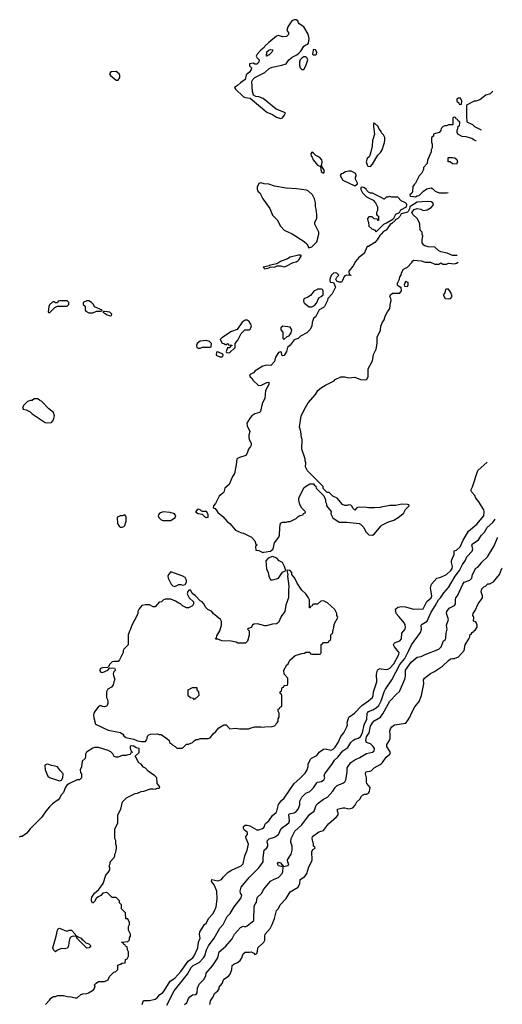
# Model space of a CAD drawing. Header units: inches. Extents: x 2668334 to 2765628, y 828034 to 955234.
# Tile 196 of 218: x 2706304 to 2711239, y 906033 to 916102. Entities that reach past the tile are written whole.
import ezdxf

# ---------------------------------------------------------------- set-up
doc = ezdxf.new("R2010")
doc.units = ezdxf.units.IN
doc.header["$MEASUREMENT"] = 0
for name, color, linetype in [('C7900', 7, 'Continuous'), ('C7901', 7, 'Continuous'), ('C7910', 7, 'Continuous'), ('C7911', 7, 'Continuous')]:
    doc.layers.add(name, color=color, linetype=linetype)

msp = doc.modelspace()

# ---------------------------------------------------------------- linework, layer by layer
at = {"layer": 'C7900', "color": 4}
for points, elevation in [([(2707497, 910000), (2707451, 909909), (2707438, 909870), (2707425, 909850), (2707412, 909810), (2707412, 909710), (2707370, 909666), (2707362, 909650), (2707362, 909630), (2707325, 909555), (2707310, 909538), (2707270, 909539), (2707250, 909534), (2707225, 909510), (2707213, 909487), (2707202, 909478), (2707150, 909474), (2707130, 909466), (2707122, 909450), (2707124, 909444), (2707134, 909430), (2707150, 909425), (2707206, 909450), (2707227, 909473), (2707274, 909470), (2707282, 909450), (2707262, 909430), (2707258, 909410), (2707276, 909350), (2707266, 909330), (2707260, 909300), (2707242, 909278), (2707204, 909256), (2707191, 909230), (2707192, 909170), (2707202, 909150), (2707205, 909130), (2707205, 909110), (2707198, 909090), (2707190, 909082), (2707170, 909075), (2707150, 909078), (2707130, 909088), (2707110, 909078), (2707071, 909029), (2707062, 909010), (2707058, 908990), (2707062, 908962), (2707078, 908898), (2707210, 908838), (2707333, 908813), (2707357, 908797), (2707370, 908778), (2707390, 908761), (2707470, 908743), (2707510, 908727), (2707550, 908721), (2707590, 908722), (2707598, 908730), (2707607, 908753), (2707610, 908774), (2707626, 908790), (2707643, 908797), (2707710, 908798), (2707730, 908791), (2707750, 908791), (2707810, 908752), (2707832, 908730), (2707834, 908710), (2707857, 908697), (2707870, 908682), (2707894, 908670), (2707910, 908654), (2707970, 908654), (2708008, 908692), (2708030, 908692), (2708070, 908712), (2708090, 908732), (2708110, 908742), (2708130, 908742), (2708150, 908751), (2708230, 908751), (2708250, 908758), (2708281, 908799), (2708310, 908823), (2708341, 908859), (2708390, 908891), (2708414, 908890), (2708452, 908852), (2708510, 908858), (2708550, 908851), (2708648, 908852), (2708670, 908862), (2708710, 908871), (2708770, 908871), (2708790, 908866), (2708810, 908871), (2708887, 908873), (2708910, 908882), (2708938, 908910), (2708948, 908930), (2708948, 908952), (2708958, 908970), (2708958, 909010), (2708946, 909030), (2708946, 909050), (2708962, 909058), (2708967, 909073), (2708982, 909078), (2708986, 909090), (2708986, 909190), (2708982, 909202), (2708966, 909210), (2708966, 909230), (2708982, 909238), (2708988, 909272), (2709002, 909278), (2709010, 909294), (2709042, 909298), (2709046, 909310), (2709046, 909370), (2709008, 909410), (2709006, 909450), (2709036, 909504), (2709050, 909514), (2709067, 909553), (2709120, 909600), (2709190, 909622), (2709216, 909624), (2709230, 909634), (2709270, 909634), (2709278, 909618), (2709290, 909614), (2709370, 909614), (2709382, 909618), (2709386, 909630), (2709387, 909713), (2709402, 909718), (2709410, 909734), (2709450, 909734), (2709462, 909738), (2709467, 909753), (2709482, 909758), (2709486, 909770), (2709486, 909810), (2709507, 909833), (2709508, 909870), (2709516, 909884), (2709520, 909920), (2709558, 909990), (2709553, 910000)], 44), ([(2708979, 910000), (2708950, 909938), (2708930, 909924), (2708890, 909921), (2708825, 909905), (2708810, 909904), (2708735, 909925), (2708699, 909921), (2708685, 909910), (2708670, 909886), (2708642, 909878), (2708634, 909870), (2708652, 909852), (2708651, 909809), (2708632, 909748), (2708613, 909727), (2708533, 909727), (2708516, 909736), (2708468, 909748), (2708370, 909749), (2708330, 909766), (2708307, 909767), (2708318, 909782), (2708320, 909800), (2708350, 909854), (2708369, 909910), (2708368, 909948), (2708358, 909970), (2708319, 910000)], 44), ([(2707555, 906030), (2707569, 906071), (2707630, 906071), (2707690, 906087), (2707710, 906098), (2707735, 906130), (2707767, 906153), (2707781, 906170), (2707844, 906270), (2707890, 906299), (2707952, 906370), (2708025, 906475), (2708074, 906510), (2708089, 906530), (2708125, 906610), (2708132, 906668), (2708149, 906710), (2708142, 906750), (2708146, 906774), (2708195, 906850), (2708213, 906867), (2708234, 906910), (2708279, 906960), (2708297, 906990), (2708313, 907030), (2708322, 907110), (2708319, 907190), (2708294, 907254), (2708266, 907290), (2708268, 907310), (2708330, 907296), (2708369, 907311), (2708386, 907334), (2708437, 907383), (2708470, 907406), (2708569, 907451), (2708589, 907471), (2708605, 907550), (2708629, 907610), (2708645, 907670), (2708619, 907730), (2708615, 907750), (2708633, 907770), (2708634, 907790), (2708599, 907819), (2708593, 907830), (2708594, 907850), (2708610, 907866), (2708630, 907866), (2708658, 907858), (2708730, 907818), (2708750, 907818), (2708786, 907830), (2708800, 907840), (2708808, 907850), (2708809, 907870), (2708817, 907883), (2708850, 907911), (2708890, 907965), (2708926, 907994), (2708934, 908010), (2708950, 908076), (2708981, 908119), (2709010, 908141), (2709109, 908291), (2709170, 908341), (2709222, 908398), (2709242, 908430), (2709254, 908466), (2709255, 908490), (2709279, 908541), (2709289, 908551), (2709341, 908579), (2709354, 908590), (2709367, 908613), (2709410, 908641), (2709430, 908645), (2709490, 908631), (2709510, 908642), (2709530, 908664), (2709559, 908710), (2709587, 908773), (2709617, 908810), (2709649, 908870), (2709655, 908890), (2709654, 908910), (2709669, 908971), (2709729, 909011), (2709801, 909090), (2709870, 909136), (2709910, 909172), (2709917, 909190), (2709921, 909230), (2709955, 909330), (2709953, 909410), (2709964, 909450), (2709970, 909458), (2709990, 909466), (2710000, 909465)], 36), ([(2707810, 906025), (2707882, 906170), (2708020, 906340), (2708057, 906410), (2708077, 906430), (2708139, 906461), (2708184, 906510), (2708198, 906530), (2708214, 906590), (2708234, 906630), (2708292, 906710), (2708350, 906811), (2708385, 906850), (2708425, 906930), (2708457, 906963), (2708496, 907030), (2708570, 907122), (2708574, 907150), (2708562, 907170), (2708558, 907190), (2708570, 907232), (2708649, 907331), (2708749, 907430), (2708793, 907490), (2708793, 907530), (2708804, 907610), (2708830, 907632), (2708842, 907650), (2708842, 907670), (2708835, 907690), (2708838, 907710), (2708854, 907726), (2708910, 907742), (2708949, 907770), (2708979, 907830), (2709055, 907890), (2709063, 907910), (2709055, 907970), (2709060, 907980), (2709074, 907986), (2709110, 907991), (2709130, 908004), (2709152, 908030), (2709167, 908073), (2709169, 908111), (2709189, 908150), (2709230, 908191), (2709270, 908211), (2709310, 908247), (2709341, 908299), (2709350, 908305), (2709390, 908311), (2709415, 908330), (2709424, 908350), (2709419, 908370), (2709424, 908390), (2709503, 908497), (2709522, 908530), (2709558, 908562), (2709610, 908627), (2709659, 908661), (2709689, 908710), (2709709, 908730), (2709730, 908744), (2709770, 908754), (2709790, 908771), (2709810, 908811), (2709825, 908890), (2709855, 908950), (2709858, 909010), (2709863, 909017), (2709872, 909028), (2709915, 909045), (2709950, 909065), (2709976, 909090), (2709998, 909130), (2710000, 909138)], 32), ([(2707989, 906030), (2708014, 906050), (2708030, 906092), (2708042, 906110), (2708070, 906131), (2708110, 906134), (2708118, 906150), (2708123, 906197), (2708140, 906240), (2708190, 906292), (2708208, 906328), (2708210, 906352), (2708274, 906426), (2708329, 906510), (2708345, 906570), (2708412, 906628), (2708477, 906703), (2708499, 906750), (2708562, 906818), (2708589, 906831), (2708610, 906826), (2708630, 906836), (2708698, 906890), (2708702, 907030), (2708710, 907054), (2708727, 907073), (2708728, 907108), (2708735, 907130), (2708775, 907165), (2708802, 907210), (2708869, 907291), (2708906, 907314), (2708949, 907331), (2708989, 907371), (2708995, 907390), (2708998, 907438), (2708987, 907447), (2708977, 907443), (2708950, 907449), (2708941, 907470), (2708950, 907486), (2708970, 907481), (2709002, 907442), (2709050, 907454), (2709055, 907470), (2709046, 907486), (2709044, 907510), (2709079, 907570), (2709089, 907610), (2709089, 907650), (2709075, 907690), (2709079, 907730), (2709117, 907803), (2709189, 907870), (2709267, 907973), (2709315, 908010), (2709335, 908070), (2709355, 908090), (2709409, 908130), (2709450, 908151), (2709507, 908213), (2709529, 908250), (2709549, 908270), (2709610, 908295), (2709629, 908310), (2709639, 908330), (2709653, 908407), (2709654, 908450), (2709690, 908505), (2709730, 908535), (2709783, 908557), (2709850, 908598), (2709910, 908611), (2709930, 908625), (2709933, 908650), (2709919, 908670), (2709890, 908697), (2709850, 908709), (2709842, 908730), (2709850, 908770), (2709876, 908810), (2709890, 908876), (2709910, 908911), (2709930, 908931), (2709992, 908968), (2710000, 908980)], 28), ([(2706566, 906030), (2706610, 906074), (2706623, 906097), (2706648, 906112), (2706670, 906112), (2706690, 906122), (2706730, 906125), (2706750, 906125), (2706792, 906112), (2706830, 906111), (2706870, 906098), (2706890, 906098), (2706930, 906132), (2706950, 906142), (2706990, 906145), (2707006, 906150), (2707060, 906180), (2707075, 906210), (2707068, 906232), (2707086, 906250), (2707110, 906265), (2707170, 906266), (2707210, 906282), (2707223, 906317), (2707263, 906357), (2707286, 906370), (2707306, 906390), (2707306, 906434), (2707336, 906444), (2707350, 906454), (2707382, 906458), (2707387, 906493), (2707402, 906498), (2707416, 906524), (2707418, 906570), (2707406, 906590), (2707402, 906622), (2707387, 906627), (2707382, 906642), (2707370, 906646), (2707362, 906662), (2707346, 906670), (2707410, 906674), (2707427, 906693), (2707428, 906712), (2707438, 906730), (2707438, 906750), (2707418, 906790), (2707418, 906830), (2707426, 906850), (2707426, 906870), (2707410, 906906), (2707388, 906908), (2707386, 906970), (2707346, 907010), (2707346, 907050), (2707326, 907070), (2707326, 907090), (2707290, 907126), (2707250, 907126), (2707206, 907170), (2707190, 907178), (2707154, 907170), (2707135, 907145), (2707106, 907134), (2707085, 907115), (2707070, 907086), (2707054, 907070), (2707049, 907069), (2707038, 907090), (2707038, 907110), (2707042, 907130), (2707069, 907171), (2707114, 907206), (2707157, 907270), (2707185, 907355), (2707210, 907382), (2707226, 907410), (2707226, 907430), (2707218, 907450), (2707228, 907470), (2707228, 907490), (2707270, 907534), (2707278, 907550), (2707278, 907570), (2707288, 907590), (2707289, 907611), (2707295, 907625), (2707295, 907650), (2707288, 907672), (2707287, 907707), (2707278, 907730), (2707276, 907824), (2707308, 907890), (2707308, 907970), (2707338, 908030), (2707355, 908105), (2707395, 908145), (2707486, 908190), (2707510, 908192), (2707546, 908210), (2707573, 908213), (2707643, 908237), (2707670, 908238), (2707690, 908232), (2707710, 908242), (2707730, 908242), (2707738, 908250), (2707730, 908266), (2707708, 908290), (2707706, 908350), (2707686, 908370), (2707616, 908416), (2707590, 908448), (2707570, 908458), (2707546, 908490), (2707523, 908503), (2707500, 908540), (2707496, 908556), (2707486, 908570), (2707526, 908610), (2707526, 908650), (2707495, 908655), (2707470, 908674), (2707445, 908675), (2707434, 908670), (2707434, 908650), (2707442, 908622), (2707454, 908610), (2707438, 908602), (2707433, 908587), (2707410, 908586), (2707390, 908578), (2707350, 908578), (2707310, 908562), (2707290, 908562), (2707270, 908569), (2707255, 908595), (2707235, 908615), (2707209, 908629), (2707110, 908659), (2707070, 908659), (2707050, 908654), (2706987, 908613), (2706978, 908590), (2706978, 908570), (2706972, 908548), (2706942, 908518), (2706937, 908463), (2706922, 908430), (2706924, 908404), (2706934, 908390), (2706934, 908350), (2706914, 908330), (2706890, 908328), (2706812, 908290), (2706787, 908273), (2706770, 908248), (2706750, 908198), (2706725, 908170), (2706714, 908146), (2706696, 908124), (2706638, 908082), (2706607, 908053), (2706571, 908009), (2706530, 907948), (2706453, 907867), (2706411, 907829), (2706376, 907784), (2706330, 907749), (2706312, 907748), (2706298, 907742)], 44), ([(2708248, 906030), (2708255, 906070), (2708282, 906110), (2708297, 906143), (2708330, 906172), (2708342, 906190), (2708342, 906210), (2708374, 906246), (2708390, 906291), (2708439, 906321), (2708457, 906343), (2708474, 906390), (2708478, 906430), (2708495, 906445), (2708530, 906461), (2708557, 906483), (2708574, 906510), (2708589, 906550), (2708610, 906565), (2708654, 906566), (2708671, 906571), (2708698, 906558), (2708710, 906542), (2708730, 906554), (2708736, 906576), (2708738, 906610), (2708802, 906670), (2708809, 906690), (2708809, 906730), (2708814, 906750), (2708864, 906810), (2708884, 906850), (2708909, 906910), (2708930, 906994), (2708950, 907014), (2708968, 907050), (2709030, 907114), (2709070, 907182), (2709150, 907231), (2709169, 907270), (2709173, 907310), (2709219, 907341), (2709241, 907370), (2709261, 907439), (2709289, 907490), (2709294, 907510), (2709290, 907594), (2709303, 907617), (2709326, 907630), (2709322, 907642), (2709308, 907650), (2709308, 907670), (2709294, 907730), (2709298, 907750), (2709364, 907796), (2709409, 907811), (2709461, 907879), (2709544, 907950), (2709559, 907970), (2709561, 907990), (2709554, 908010), (2709555, 908030), (2709610, 908043), (2709630, 908043), (2709670, 908033), (2709710, 908044), (2709733, 908070), (2709750, 908105), (2709782, 908130), (2709799, 908161), (2709810, 908172), (2709830, 908182), (2709850, 908182), (2709870, 908192), (2709882, 908210), (2709888, 908250), (2709855, 908290), (2709850, 908306), (2709849, 908350), (2709841, 908390), (2709844, 908410), (2709898, 908422), (2709930, 908451), (2709990, 908486), (2710000, 908494)], 24)]:
    msp.add_lwpolyline(points, dxfattribs=dict(at, elevation=elevation))
at = {"layer": 'C7900', "color": 4, "elevation": 44}
for points in [[(2708090, 909146), (2708082, 909162), (2708050, 909166), (2708027, 909187), (2708026, 909250), (2708070, 909274), (2708114, 909274), (2708114, 909250), (2708132, 909230), (2708134, 909190), (2708113, 909167), (2708098, 909162)], [(2706590, 908488), (2706573, 908487), (2706562, 908478), (2706565, 908430), (2706590, 908365), (2706610, 908351), (2706710, 908318), (2706730, 908325), (2706744, 908350), (2706749, 908390), (2706720, 908420), (2706690, 908462), (2706666, 908470), (2706630, 908474)], [(2706790, 906782), (2706810, 906792), (2706833, 906793), (2706872, 906750), (2706874, 906734), (2706886, 906734), (2706902, 906722), (2706931, 906711), (2706938, 906698), (2706952, 906690), (2706981, 906661), (2707011, 906651), (2707032, 906630), (2707014, 906610), (2706990, 906606), (2706888, 906710), (2706886, 906726), (2706850, 906729), (2706830, 906722), (2706818, 906710), (2706805, 906665), (2706802, 906630), (2706793, 906607), (2706758, 906602), (2706730, 906604), (2706690, 906588), (2706670, 906569), (2706649, 906589), (2706644, 906610), (2706677, 906730), (2706689, 906790), (2706696, 906804), (2706710, 906812), (2706776, 906784)]]:
    msp.add_lwpolyline(points, close=True, dxfattribs=at)
at = {"layer": 'C7901', "color": 4, "elevation": 44}
for points in [[(2709130, 916102), (2709110, 916101), (2709088, 916092), (2709046, 916030), (2709034, 915990), (2709052, 915970), (2709052, 915950), (2709032, 915930), (2708990, 915928), (2708950, 915939), (2708930, 915933), (2708851, 915870), (2708811, 915830), (2708804, 915816), (2708770, 915789), (2708732, 915750), (2708722, 915730), (2708730, 915714), (2708754, 915690), (2708750, 915666), (2708730, 915646), (2708710, 915646), (2708690, 915658), (2708654, 915650), (2708654, 915630), (2708674, 915610), (2708672, 915592), (2708653, 915567), (2708621, 915539), (2708611, 915489), (2708562, 915458), (2708532, 915430), (2708502, 915410), (2708511, 915390), (2708590, 915316), (2708610, 915307), (2708659, 915299), (2708830, 915156), (2708890, 915131), (2708930, 915105), (2708950, 915097), (2708970, 915091), (2708990, 915098), (2709010, 915122), (2709022, 915150), (2708927, 915187), (2708795, 915295), (2708750, 915313), (2708717, 915317), (2708695, 915330), (2708686, 915366), (2708677, 915470), (2708689, 915490), (2708709, 915511), (2708810, 915563), (2708856, 915604), (2708884, 915616), (2708983, 915637), (2709029, 915651), (2709055, 915690), (2709090, 915719), (2709137, 915743), (2709160, 915760), (2709179, 915781), (2709209, 915831), (2709230, 915846), (2709249, 915851), (2709258, 915862), (2709263, 915910), (2709254, 915954), (2709209, 916030), (2709161, 916061), (2709154, 916070), (2709148, 916090)], [(2708830, 915728), (2708826, 915730), (2708830, 915772), (2708850, 915791), (2708870, 915798), (2708890, 915794), (2708892, 915790), (2708882, 915770), (2708850, 915738), (2708842, 915738)], [(2709310, 915798), (2709305, 915790), (2709298, 915750), (2709310, 915741), (2709330, 915741), (2709339, 915750), (2709344, 915770), (2709330, 915795)], [(2709230, 915722), (2709210, 915722), (2709190, 915709), (2709171, 915690), (2709165, 915670), (2709165, 915635), (2709171, 915611), (2709190, 915592), (2709210, 915591), (2709230, 915631), (2709249, 915690), (2709242, 915710)], [(2707290, 915573), (2707234, 915570), (2707222, 915550), (2707232, 915530), (2707290, 915482), (2707310, 915482), (2707328, 915512), (2707329, 915530), (2707322, 915550)], [(2709290, 914746), (2709282, 914730), (2709285, 914710), (2709296, 914696), (2709306, 914670), (2709350, 914616), (2709380, 914600), (2709387, 914550), (2709410, 914532), (2709422, 914550), (2709415, 914570), (2709390, 914606), (2709382, 914602), (2709394, 914626), (2709397, 914650), (2709393, 914670), (2709372, 914692), (2709333, 914713), (2709310, 914738)], [(2709670, 914553), (2709635, 914545), (2709610, 914528), (2709590, 914526), (2709582, 914510), (2709610, 914462), (2709730, 914402), (2709758, 914422), (2709758, 914430), (2709738, 914470), (2709738, 914490), (2709748, 914510), (2709733, 914533), (2709692, 914552)], [(2708770, 914433), (2708750, 914428), (2708731, 914390), (2708731, 914370), (2708738, 914350), (2708758, 914330), (2708791, 914270), (2708861, 914170), (2708890, 914102), (2708937, 914057), (2708971, 913990), (2709010, 913951), (2709090, 913913), (2709214, 913834), (2709241, 913810), (2709254, 913786), (2709254, 913774), (2709270, 913772), (2709290, 913778), (2709344, 913830), (2709362, 913910), (2709362, 913930), (2709322, 914010), (2709322, 914030), (2709342, 914070), (2709342, 914110), (2709336, 914164), (2709328, 914192), (2709328, 914230), (2709318, 914270), (2709298, 914310), (2709258, 914350), (2709238, 914358), (2709133, 914373), (2709030, 914379), (2708910, 914401), (2708850, 914421), (2708805, 914425)], [(2709175, 913695), (2709154, 913694), (2709070, 913672), (2709044, 913656), (2708971, 913630), (2708950, 913614), (2708930, 913606), (2708854, 913590), (2708854, 913586), (2708840, 913580), (2708794, 913570), (2708810, 913554), (2708850, 913565), (2708866, 913570), (2708866, 913574), (2708910, 913572), (2708936, 913584), (2708970, 913585), (2709010, 913576), (2709030, 913581), (2709102, 913618), (2709130, 913625), (2709150, 913638), (2709162, 913650), (2709186, 913690)], [(2709390, 913346), (2709350, 913346), (2709342, 913338), (2709314, 913330), (2709279, 913281), (2709250, 913263), (2709211, 913249), (2709206, 913230), (2709211, 913210), (2709220, 913200), (2709264, 913164), (2709290, 913165), (2709320, 913180), (2709338, 913202), (2709363, 913257), (2709386, 913270), (2709406, 913290), (2709406, 913330), (2709402, 913342)], [(2706790, 913226), (2706710, 913226), (2706698, 913222), (2706690, 913206), (2706670, 913206), (2706658, 913218), (2706644, 913216), (2706610, 913186), (2706602, 913170), (2706594, 913110), (2706610, 913105), (2706662, 913158), (2706690, 913174), (2706790, 913174), (2706806, 913190), (2706806, 913210)], [(2707010, 913228), (2706990, 913228), (2706954, 913210), (2706954, 913190), (2706972, 913172), (2706972, 913130), (2706980, 913120), (2707010, 913106), (2707030, 913103), (2707050, 913106), (2707090, 913122), (2707138, 913122), (2707146, 913130), (2707070, 913166), (2707058, 913190), (2707038, 913210)], [(2707170, 913118), (2707162, 913118), (2707154, 913110), (2707178, 913098), (2707190, 913086), (2707230, 913074), (2707242, 913078), (2707246, 913090), (2707226, 913110)], [(2708630, 913029), (2708610, 913029), (2708578, 913010), (2708526, 912934), (2708470, 912914), (2708372, 912850), (2708354, 912830), (2708373, 912793), (2708392, 912792), (2708410, 912782), (2708418, 912782), (2708430, 912792), (2708438, 912778), (2708473, 912773), (2708473, 912767), (2708458, 912762), (2708453, 912747), (2708430, 912746), (2708414, 912710), (2708418, 912698), (2708450, 912694), (2708506, 912750), (2708506, 912790), (2708536, 912824), (2708567, 912893), (2708606, 912930), (2708650, 912931), (2708662, 912938), (2708669, 912950), (2708674, 912970), (2708669, 912990), (2708650, 913015)], [(2708993, 912967), (2708974, 912950), (2708974, 912930), (2708993, 912907), (2708994, 912850), (2708998, 912838), (2709010, 912834), (2709038, 912862), (2709058, 912870), (2709080, 912900), (2709088, 912930), (2709070, 912958)], [(2708210, 912822), (2708150, 912814), (2708118, 912790), (2708112, 912770), (2708114, 912750), (2708130, 912742), (2708150, 912742), (2708173, 912753), (2708250, 912754), (2708262, 912758), (2708266, 912790), (2708246, 912810)], [(2708330, 912706), (2708318, 912702), (2708314, 912670), (2708350, 912654), (2708370, 912654), (2708382, 912658), (2708386, 912670), (2708382, 912682)], [(2706490, 912226), (2706450, 912226), (2706432, 912208), (2706413, 912207), (2706384, 912196), (2706344, 912156), (2706334, 912130), (2706338, 912118), (2706370, 912112), (2706410, 912092), (2706430, 912072), (2706563, 911983), (2706590, 911978), (2706630, 911982), (2706649, 912010), (2706659, 912050), (2706650, 912086), (2706602, 912122), (2706530, 912198), (2706506, 912210)], [(2707378, 911038), (2707351, 911029), (2707330, 911028), (2707305, 911015), (2707302, 911010), (2707305, 910950), (2707322, 910922), (2707332, 910912), (2707350, 910911), (2707370, 910921), (2707379, 910930), (2707393, 910973), (2707394, 911014), (2707390, 911026)], [(2707771, 911069), (2707742, 911058), (2707731, 911050), (2707723, 911037), (2707721, 911030), (2707726, 911010), (2707750, 910986), (2707770, 910981), (2707850, 910981), (2707895, 911010), (2707902, 911030), (2707888, 911050), (2707842, 911062)], [(2708130, 911095), (2708118, 911090), (2708102, 911070), (2708130, 911051), (2708170, 911046), (2708190, 911025), (2708210, 911011), (2708230, 911014), (2708230, 911038), (2708219, 911070), (2708213, 911073), (2708174, 911074), (2708159, 911079), (2708148, 911090)], [(2708890, 910614), (2708844, 910596), (2708821, 910570), (2708826, 910486), (2708845, 910450), (2708852, 910410), (2708870, 910374), (2708890, 910374), (2708930, 910385), (2708950, 910392), (2708990, 910451), (2709026, 910470), (2709013, 910510), (2708990, 910550), (2708958, 910570), (2708934, 910594)], [(2707850, 910455), (2707827, 910430), (2707819, 910410), (2707823, 910390), (2707851, 910330), (2707870, 910311), (2707890, 910305), (2707930, 910325), (2707950, 910325), (2707970, 910318), (2707995, 910325), (2708009, 910350), (2708009, 910370), (2707997, 910397), (2707973, 910413)]]:
    msp.add_lwpolyline(points, close=True, dxfattribs=at)
for points in [[(2710000, 914957), (2709995, 914970), (2709978, 914990), (2709968, 915010), (2709930, 915046), (2709922, 915038), (2709921, 915010), (2709931, 914930), (2709910, 914866), (2709907, 914810), (2709896, 914750), (2709886, 914714), (2709879, 914701), (2709857, 914683), (2709846, 914650), (2709857, 914617), (2709865, 914605), (2709890, 914601), (2709910, 914625), (2709965, 914715), (2709995, 914745), (2710000, 914755)], [(2710000, 914283), (2709910, 914328), (2709890, 914328), (2709870, 914338), (2709855, 914355), (2709848, 914370), (2709830, 914382), (2709810, 914388), (2709794, 914386), (2709793, 914367), (2709810, 914332), (2709850, 914292), (2709917, 914257), (2709942, 914230), (2709962, 914190), (2709962, 914150), (2709954, 914130), (2709954, 914110), (2709958, 914098), (2709972, 914092), (2709973, 914047), (2709966, 914050), (2709962, 914062), (2709930, 914066), (2709907, 914087), (2709873, 914087), (2709862, 914070), (2709864, 914044), (2709872, 914030), (2709874, 913990), (2709904, 913964), (2709933, 913953), (2709950, 913934), (2710000, 913984)], [(2710000, 913908), (2709986, 913894), (2709961, 913850), (2709936, 913824), (2709870, 913782), (2709858, 913782), (2709825, 913710), (2709771, 913669), (2709738, 913630), (2709715, 913585), (2709671, 913530), (2709674, 913494), (2709686, 913494), (2709693, 913487), (2709650, 913489), (2709630, 913482), (2709618, 913470), (2709606, 913434), (2709597, 913423), (2709590, 913418), (2709570, 913418), (2709547, 913427), (2709538, 913450), (2709546, 913470), (2709566, 913490), (2709546, 913510), (2709530, 913515), (2709514, 913510), (2709490, 913486), (2709474, 913450), (2709474, 913430), (2709478, 913418), (2709513, 913413), (2709532, 913368), (2709500, 913300), (2709454, 913250), (2709452, 913230), (2709422, 913170), (2709410, 913158), (2709365, 913135), (2709332, 913068), (2709310, 913046), (2709293, 913007), (2709292, 912968), (2709271, 912929), (2709240, 912900), (2709174, 912866), (2709150, 912842), (2709110, 912829), (2709070, 912775), (2709042, 912750), (2709032, 912710), (2709010, 912668), (2708990, 912666), (2708986, 912670), (2708982, 912702), (2708970, 912706), (2708950, 912698), (2708921, 912650), (2708910, 912606), (2708873, 912567), (2708830, 912569), (2708790, 912559), (2708712, 912510), (2708694, 912490), (2708654, 912470), (2708662, 912450), (2708677, 912437), (2708690, 912412), (2708744, 912364), (2708770, 912362), (2708830, 912392), (2708850, 912394), (2708852, 912370), (2708818, 912310), (2708811, 912230), (2708783, 912177), (2708766, 912094), (2708756, 912084), (2708709, 912071), (2708679, 912050), (2708659, 912030), (2708625, 911975), (2708631, 911950), (2708658, 911890), (2708646, 911854), (2708646, 911834), (2708651, 911810), (2708671, 911770), (2708671, 911750), (2708664, 911736), (2708642, 911710), (2708630, 911670), (2708615, 911645), (2708550, 911624), (2708525, 911610), (2708519, 911550), (2708499, 911461), (2708481, 911430), (2708445, 911350), (2708403, 911310), (2708391, 911270), (2708381, 911259), (2708343, 911230), (2708305, 911155), (2708285, 911130), (2708282, 911110), (2708302, 911102), (2708321, 911081), (2708330, 911061), (2708380, 911020), (2708425, 910970), (2708451, 910951), (2708510, 910882), (2708573, 910853), (2708592, 910852), (2708674, 910810), (2708710, 910774), (2708718, 910738), (2708732, 910730), (2708718, 910722), (2708714, 910710), (2708718, 910678), (2708750, 910674), (2708790, 910652), (2708802, 910658), (2708870, 910667), (2708895, 910690), (2708908, 910752), (2708955, 910810), (2708962, 910830), (2708964, 910910), (2708970, 910952), (2708990, 910965), (2709030, 910962), (2709050, 910972), (2709070, 910972), (2709130, 911002), (2709150, 911022), (2709170, 911032), (2709202, 911038), (2709207, 911053), (2709222, 911058), (2709226, 911070), (2709190, 911106), (2709170, 911146), (2709158, 911190), (2709158, 911210), (2709210, 911314), (2709226, 911330), (2709270, 911354), (2709310, 911354), (2709318, 911338), (2709333, 911333), (2709334, 911310), (2709413, 911233), (2709432, 911192), (2709432, 911170), (2709442, 911150), (2709442, 911130), (2709490, 911074), (2709485, 911050), (2709507, 911007), (2709570, 910962), (2709650, 910965), (2709774, 910950), (2709790, 910942), (2709822, 910910), (2709844, 910864), (2709873, 910833), (2709910, 910832), (2709930, 910842), (2710000, 910926)], [(2710000, 911117), (2709990, 911115), (2709930, 911109), (2709870, 911109), (2709850, 911114), (2709770, 911118), (2709751, 911109), (2709730, 911086), (2709710, 911106), (2709703, 911123), (2709690, 911138), (2709670, 911142), (2709650, 911135), (2709630, 911135), (2709605, 911145), (2709550, 911208), (2709506, 911230), (2709470, 911266), (2709447, 911267), (2709407, 911307), (2709406, 911330), (2709248, 911490), (2709228, 911528), (2709229, 911570), (2709222, 911590), (2709222, 911610), (2709189, 911709), (2709192, 911810), (2709184, 911830), (2709179, 911890), (2709166, 911934), (2709182, 912050), (2709225, 912135), (2709255, 912185), (2709329, 912270), (2709354, 912310), (2709390, 912341), (2709430, 912366), (2709518, 912410), (2709530, 912422), (2709589, 912451), (2709630, 912451), (2709670, 912441), (2709730, 912445), (2709790, 912423), (2709830, 912418), (2709850, 912422), (2709858, 912430), (2709867, 912453), (2709868, 912530), (2709910, 912614), (2709923, 912677), (2709948, 912732), (2709958, 912790), (2709960, 912860), (2709995, 912925), (2709998, 912970), (2710000, 912975)], [(2709553, 910000), (2709548, 910010), (2709548, 910030), (2709528, 910070), (2709450, 910138), (2709410, 910158), (2709384, 910156), (2709350, 910126), (2709310, 910126), (2709298, 910122), (2709293, 910107), (2709278, 910102), (2709273, 910087), (2709267, 910087), (2709266, 910170), (2709258, 910190), (2709229, 910230), (2709190, 910270), (2709141, 910341), (2709119, 910390), (2709088, 910430), (2709088, 910450), (2709070, 910468), (2709047, 910473), (2709034, 910470), (2709046, 910430), (2709043, 910410), (2709057, 910310), (2709051, 910269), (2709051, 910190), (2709047, 910173), (2709025, 910115), (2709015, 910050), (2708984, 910010), (2708979, 910000)], [(2708319, 910000), (2708286, 910026), (2708268, 910050), (2708228, 910070), (2708208, 910090), (2708188, 910130), (2708170, 910148), (2708150, 910158), (2708102, 910210), (2708075, 910230), (2708063, 910243), (2708050, 910268), (2708033, 910267), (2708024, 910256), (2708018, 910230), (2708025, 910210), (2708038, 910190), (2708082, 910150), (2708082, 910130), (2708071, 910109), (2708030, 910086), (2708010, 910086), (2707970, 910108), (2707949, 910129), (2707930, 910135), (2707897, 910157), (2707850, 910175), (2707830, 910178), (2707790, 910178), (2707774, 910170), (2707754, 910150), (2707730, 910146), (2707690, 910098), (2707670, 910098), (2707630, 910118), (2707590, 910118), (2707554, 910110), (2707524, 910076), (2707512, 910050), (2707512, 910030), (2707497, 910000)]]:
    msp.add_lwpolyline(points, dxfattribs=at)
at = {"layer": 'C7910', "color": 4}
for points, elevation in [([(2710000, 908980), (2710016, 909004), (2710088, 909132), (2710156, 909204), (2710189, 909231), (2710243, 909357), (2710249, 909390), (2710249, 909450), (2710308, 909532), (2710370, 909583), (2710409, 909591), (2710450, 909611), (2710590, 909665), (2710615, 909690), (2710638, 909750), (2710657, 909763), (2710663, 909777), (2710664, 909830), (2710674, 909870), (2710669, 909911), (2710688, 909970), (2710679, 910000)], 28), ([(2710000, 909465), (2710050, 909457), (2710070, 909461), (2710090, 909471), (2710130, 909514), (2710181, 909610), (2710184, 909630), (2710179, 909639), (2710137, 909690), (2710127, 909710), (2710135, 909730), (2710190, 909750), (2710209, 909770), (2710213, 909830), (2710245, 909870), (2710249, 909891), (2710247, 909910), (2710238, 909930), (2710180, 910000)], 36), ([(2710000, 908494), (2710014, 908506), (2710050, 908559), (2710089, 908590), (2710095, 908610), (2710057, 908670), (2710059, 908690), (2710080, 908720), (2710093, 908750), (2710094, 908790), (2710089, 908830), (2710095, 908850), (2710109, 908870), (2710138, 908890), (2710253, 908907), (2710278, 908942), (2710295, 908970), (2710309, 909010), (2710346, 909074), (2710389, 909130), (2710413, 909190), (2710436, 909310), (2710434, 909350), (2710442, 909370), (2710505, 909415), (2710545, 909435), (2710629, 909491), (2710689, 909550), (2710710, 909565), (2710730, 909571), (2710751, 909571), (2710790, 909585), (2710849, 909650), (2710858, 909710), (2710898, 909770), (2710906, 909790), (2710906, 909810), (2710922, 909818), (2710930, 909834), (2710942, 909838), (2710946, 909850), (2710960, 909860), (2710982, 909890), (2710982, 909910), (2710970, 909946), (2710946, 909950), (2710948, 909990), (2710943, 910000)], 24), ([(2710000, 909138), (2710030, 909230), (2710044, 909256), (2710110, 909351), (2710190, 909508), (2710241, 909570), (2710284, 909650), (2710309, 909710), (2710403, 909837), (2710414, 909870), (2710409, 909911), (2710418, 909922), (2710470, 909950), (2710491, 910000)], 32)]:
    msp.add_lwpolyline(points, dxfattribs=dict(at, elevation=elevation))
at = {"layer": 'C7911', "color": 4}
for points, elevation in [([(2711143, 915370), (2711115, 915345), (2711070, 915329), (2711010, 915282), (2710970, 915268), (2710950, 915268), (2710873, 915227), (2710872, 915112), (2710878, 915058), (2710934, 915030), (2710954, 915010), (2711023, 914975)], 44), ([(2710973, 914863), (2710970, 914862), (2710950, 914869), (2710926, 914886), (2710870, 914904), (2710830, 914909), (2710786, 914930), (2710778, 914950), (2710778, 914970), (2710786, 914990), (2710787, 915013), (2710802, 915018), (2710806, 915050), (2710802, 915062), (2710787, 915067), (2710782, 915082), (2710767, 915087), (2710762, 915102), (2710750, 915106), (2710738, 915102), (2710734, 915090), (2710733, 915027), (2710690, 915026), (2710670, 915018), (2710650, 915018), (2710634, 915010), (2710614, 914990), (2710612, 914968), (2710594, 914950), (2710544, 914936), (2710534, 914930), (2710534, 914910), (2710518, 914902), (2710514, 914890), (2710514, 914850), (2710522, 914830), (2710522, 914790), (2710512, 914770), (2710512, 914750), (2710473, 914667), (2710472, 914630), (2710434, 914590), (2710432, 914570), (2710414, 914530), (2710390, 914506), (2710352, 914430), (2710340, 914420), (2710324, 914396), (2710320, 914340), (2710313, 914327), (2710294, 914310), (2710298, 914298), (2710333, 914293), (2710350, 914292), (2710370, 914302), (2710390, 914305), (2710433, 914347), (2710469, 914371), (2710510, 914382), (2710530, 914374), (2710554, 914350), (2710592, 914332), (2710670, 914331), (2710684, 914335)], 44), ([(2710000, 914755), (2710009, 914770), (2710035, 914845), (2710039, 914870), (2710037, 914897), (2710023, 914923), (2710005, 914945), (2710000, 914957)], 44), ([(2710000, 913984), (2710028, 914012), (2710056, 914024), (2710119, 914061), (2710129, 914071), (2710150, 914112), (2710188, 914132), (2710203, 914157), (2710258, 914190), (2710262, 914210), (2710259, 914219), (2710249, 914229), (2710206, 914250), (2710170, 914286), (2710110, 914288), (2710090, 914295), (2710067, 914287), (2710053, 914287), (2710030, 914268), (2710000, 914283)], 44), ([(2710777, 913691), (2710771, 913689), (2710729, 913689), (2710675, 913715), (2710609, 913729), (2710590, 913738), (2710550, 913775), (2710480, 913780), (2710448, 913788), (2710436, 913796), (2710420, 913820), (2710418, 913850), (2710428, 913890), (2710418, 913910), (2710418, 913930), (2710398, 913950), (2710395, 914010), (2710389, 914030), (2710369, 914070), (2710326, 914106), (2710314, 914130), (2710339, 914161), (2710369, 914171), (2710406, 914166), (2710430, 914152), (2710470, 914158), (2710510, 914182), (2710535, 914210), (2710528, 914230), (2710510, 914239), (2710470, 914242), (2710370, 914235), (2710292, 914190), (2710291, 914169), (2710278, 914142), (2710270, 914135), (2710204, 914116), (2710191, 914090), (2710170, 914069), (2710144, 914056), (2710142, 914050), (2710110, 914018), (2710091, 914009), (2710052, 913950), (2710025, 913935), (2710000, 913908)], 44), ([(2710000, 912975), (2710015, 913010), (2710030, 913034), (2710042, 913070), (2710065, 913115), (2710089, 913150), (2710095, 913205), (2710102, 913230), (2710099, 913250), (2710088, 913272), (2710095, 913290), (2710116, 913304), (2710190, 913307), (2710209, 913330), (2710206, 913366), (2710194, 913366), (2710176, 913376), (2710168, 913388), (2710168, 913408), (2710188, 913450), (2710190, 913474), (2710206, 913490), (2710208, 913512), (2710229, 913551), (2710268, 913572), (2710310, 913614), (2710323, 913637), (2710336, 913644), (2710410, 913636), (2710450, 913621), (2710504, 913624), (2710550, 913602), (2710590, 913602), (2710610, 913614), (2710630, 913602), (2710670, 913602), (2710690, 913612), (2710750, 913606), (2710770, 913611), (2710787, 913624)], 44), ([(2710180, 910000), (2710155, 910030), (2710147, 910073), (2710170, 910095), (2710210, 910101), (2710250, 910097), (2710330, 910074), (2710430, 910078), (2710468, 910152), (2710512, 910190), (2710518, 910210), (2710506, 910290), (2710515, 910330), (2710570, 910390), (2710610, 910402), (2710669, 910430), (2710713, 910470), (2710725, 910490), (2710729, 910509), (2710719, 910550), (2710721, 910570), (2710734, 910606), (2710748, 910630), (2710748, 910670), (2710770, 910678), (2710809, 910710), (2710840, 910780), (2710893, 910870), (2710978, 910942), (2711049, 911030), (2711054, 911070), (2711049, 911090), (2711000, 911170), (2710970, 911210), (2710957, 911237), (2710929, 911270), (2710919, 911290), (2710921, 911299), (2710935, 911325), (2710989, 911491), (2711083, 911578)], 36), ([(2710000, 910926), (2710006, 910934), (2710074, 910966), (2710130, 910985), (2710183, 911017), (2710210, 911042), (2710228, 911052), (2710250, 911094), (2710286, 911130), (2710282, 911142), (2710270, 911146), (2710210, 911148), (2710150, 911135), (2710090, 911134), (2710000, 911117)], 44), ([(2710491, 910000), (2710510, 910045), (2710553, 910107), (2710587, 910170), (2710606, 910190), (2710640, 910240), (2710690, 910296), (2710757, 910410), (2710801, 910470), (2710832, 910530), (2710859, 910570), (2710877, 910610), (2710932, 910668), (2710939, 910690), (2710927, 910730), (2710930, 910738), (2710996, 910784), (2711025, 910830), (2711058, 910862), (2711086, 910910), (2711141, 910959), (2711167, 910996)], 32), ([(2710679, 910000), (2710669, 910030), (2710673, 910050), (2710696, 910084), (2710749, 910111), (2710759, 910130), (2710759, 910170), (2710764, 910190), (2710782, 910210), (2710834, 910330), (2710850, 910351), (2710908, 910370), (2710929, 910390), (2710934, 910430), (2710970, 910492), (2710990, 910505), (2711014, 910530), (2711030, 910556), (2711089, 910610), (2711157, 910723), (2711185, 910795), (2711194, 910807)], 28), ([(2710943, 910000), (2710938, 910010), (2710942, 910030), (2710961, 910059), (2710992, 910128), (2711035, 910190), (2711035, 910210), (2711024, 910250), (2711030, 910281), (2711050, 910303), (2711068, 910310), (2711090, 910334), (2711110, 910334), (2711150, 910352), (2711212, 910428), (2711235, 910490), (2711239, 910495)], 24)]:
    msp.add_lwpolyline(points, dxfattribs=dict(at, elevation=elevation))
at = {"layer": 'C7911', "color": 4, "elevation": 44}
for points in [[(2710810, 915298), (2710790, 915298), (2710774, 915290), (2710774, 915270), (2710793, 915253), (2710798, 915238), (2710810, 915234), (2710822, 915238), (2710826, 915270)], [(2710770, 914626), (2710729, 914629), (2710707, 914647), (2710686, 914650), (2710686, 914690), (2710690, 914694), (2710730, 914694), (2710754, 914690), (2710773, 914673), (2710782, 914650)], [(2710250, 913426), (2710234, 913390), (2710238, 913378), (2710270, 913374), (2710278, 913390), (2710278, 913410), (2710275, 913415)], [(2710690, 913346), (2710670, 913346), (2710658, 913342), (2710652, 913308), (2710634, 913290), (2710654, 913250), (2710690, 913246), (2710710, 913252), (2710728, 913270), (2710713, 913313)]]:
    msp.add_lwpolyline(points, close=True, dxfattribs=at)

doc.saveas('drawing.dxf')
